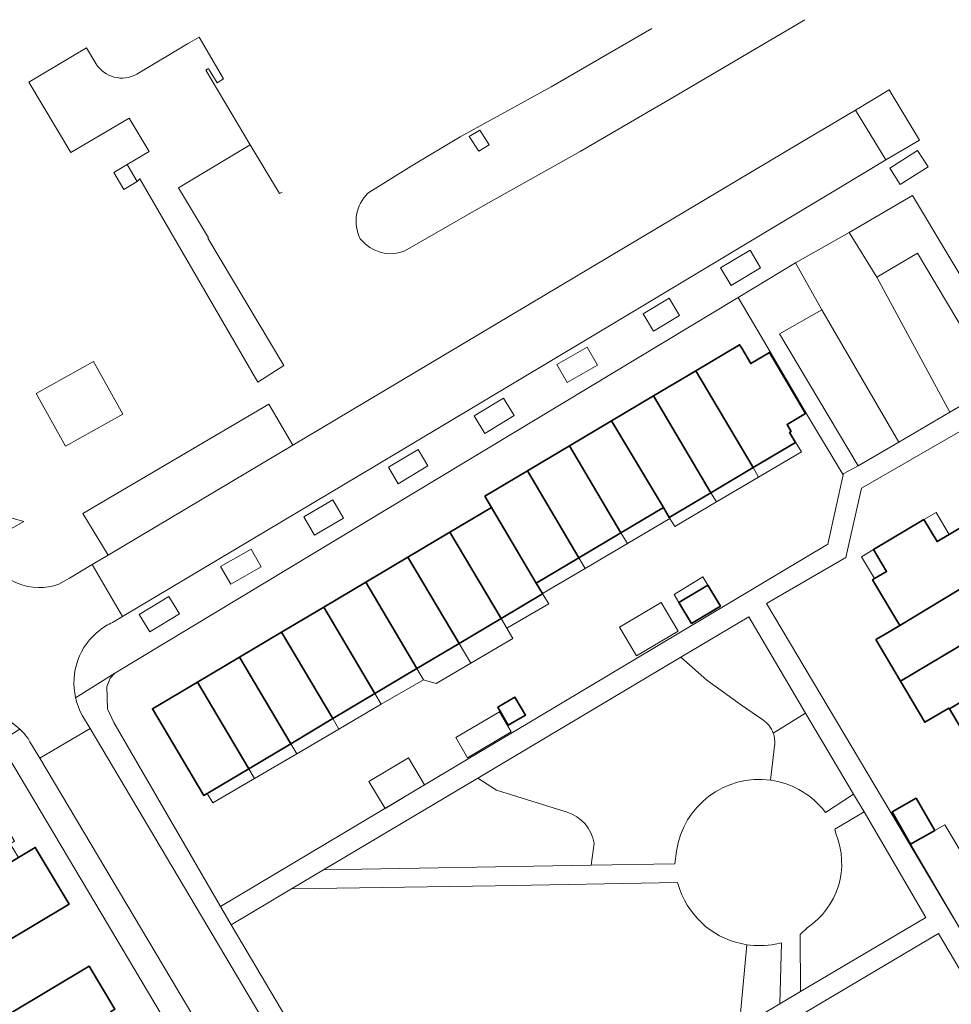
# Model space of a CAD drawing. Extents: x 147051 to 149075, y 463071 to 465537.
# Tile 120 of 229: x 148278 to 148373, y 464385 to 464485. Entities that reach past the tile are written whole.
import ezdxf

# ---------------------------------------------------------------- set-up
doc = ezdxf.new("R2010")
doc.units = 0
doc.header["$LTSCALE"] = 0.5
for name, color, linetype, lineweight in [('B-PV-GR-BEPLANTING_CULTUUR_HEESTERS-GV', 252, 'CONTINUOUS', 18), ('B-PV-OG-BEBOUWING-GV', 6, 'CONTINUOUS', 35), ('B-PV-OG-BEBOUWING_LUIFEL-GV', 6, 'CONTINUOUS', 18), ('B-PV-OG-TERREIN_BEGROEID-GV', 252, 'CONTINUOUS', 18), ('B-PV-OG-TERREIN_ERF-GV', 252, 'CONTINUOUS', 18), ('B-PV-VH-GESLOTENVERHARDING_ASFALT-GV', 252, 'CONTINUOUS', 18), ('B-PV-VH-OPENVERHARDING-GV', 252, 'CONTINUOUS', 18), ('B-PV-VH-OPENVERHARDING_BETONSTRAATSTEEN-GV', 252, 'CONTINUOUS', 18), ('B-PV-VH-OPENVERHARDING_STRAATBAKSTEEN-GV', 252, 'CONTINUOUS', 18), ('B-PV-VH-OPENVERHARDING_TEGEL-GV', 252, 'CONTINUOUS', 18)]:
    doc.layers.add(name, color=color, linetype=linetype, lineweight=lineweight)

msp = doc.modelspace()

# ---------------------------------------------------------------- linework, layer by layer
at = {"layer": 'B-PV-GR-BEPLANTING_CULTUUR_HEESTERS-GV', "flags": 128}
for points in [[(148367.064, 464470.279), (148368.128, 464468.599), (148370.983, 464470.408), (148369.92, 464472.088)], [(148369.89, 464461.598), (148377.959, 464448.122), (148380.224, 464449.396), (148369.384, 464467.482), (148362.938, 464463.706), (148365.76, 464459.146)], [(148350.864, 464458.287), (148353.878, 464460.087), (148352.797, 464461.897), (148349.783, 464460.097)], [(148360.145, 464455.811), (148357.45, 464460.595), (148351.589, 464457.064), (148353.928, 464453.076), (148358.46, 464445.338), (148362.304, 464438.961), (148362.324, 464439.053), (148363.859, 464439.86), (148355.79, 464453.361)], [(148342.916, 464453.626), (148345.597, 464455.218), (148344.541, 464456.995), (148341.861, 464455.403)], [(148333.064, 464450.227), (148334.12, 464448.392), (148337.207, 464450.167), (148336.152, 464452.002)], [(148324.622, 464444.967), (148325.706, 464443.186), (148328.685, 464444.998), (148327.602, 464446.779)], [(148315.841, 464439.72), (148316.851, 464438.037), (148319.89, 464439.86), (148318.88, 464441.543)], [(148308.284, 464432.799), (148311.251, 464434.526), (148310.171, 464436.381), (148307.204, 464434.654)], [(148298.704, 464429.571), (148299.748, 464427.767), (148302.855, 464429.566), (148301.81, 464431.37)], [(148293.41, 464426.526), (148290.385, 464424.677), (148291.469, 464422.904), (148294.493, 464424.752)]]:
    msp.add_lwpolyline(points, close=True, dxfattribs=at)
for points in [[(148352.659, 464424.447), (148345.716, 464420.317)], [(148358.465, 464414.616), (148352.659, 464424.447)], [(148345.716, 464420.317), (148348.365, 464417.969)], [(148348.365, 464417.969), (148351.925, 464415.41)], [(148351.925, 464415.41), (148354.102, 464413.936)], [(148358.465, 464414.616), (148355.158, 464412.58)], [(148355.158, 464412.58), (148358.465, 464414.616)], [(148363.362, 464406.324), (148358.465, 464414.616)], [(148355.295, 464411.231), (148354.891, 464407.76)], [(148324.969, 464407.978), (148309.216, 464398.604)], [(148326.875, 464406.757), (148324.969, 464407.978)], [(148334.096, 464404.509), (148326.875, 464406.757)], [(148360.521, 464404.455), (148363.362, 464406.324)], [(148360.166, 464404.897), (148360.521, 464404.455)], [(148364.449, 464404.546), (148361.47, 464402.766)], [(148370.76, 464393.752), (148364.449, 464404.546)], [(148361.47, 464402.766), (148361.555, 464402.315)], [(148336.559, 464399.076), (148336.88, 464401.318)], [(148309.216, 464398.604), (148336.559, 464399.076)], [(148357.951, 464386.175), (148370.76, 464393.752)], [(148358.625, 464392.681), (148357.912, 464392.003)], [(148357.912, 464392.003), (148357.951, 464386.175)], [(148352.458, 464390.959), (148351.688, 464382.468)], [(148356.014, 464391.141), (148355.369, 464391.02)], [(148355.83, 464384.92), (148356.014, 464391.141)], [(148351.688, 464382.468), (148355.83, 464384.92)]]:
    msp.add_lwpolyline(points, dxfattribs=at)
at = {"layer": 'B-PV-GR-BEPLANTING_CULTUUR_HEESTERS-GV'}
for points in [[(148354.102, 464413.936, -0.158298), (148355.158, 464412.58)], [(148355.158, 464412.58, -0.1237984), (148355.295, 464411.231)], [(148354.891, 464407.76, -0.181841), (148360.166, 464404.897)], [(148336.88, 464401.318, 0.2833436), (148334.096, 464404.509)], [(148361.555, 464402.315, -0.3597641), (148358.625, 464392.681)], [(148355.369, 464391.02, -0.085536), (148352.458, 464390.959)]]:
    msp.add_lwpolyline(points, format="xyb", dxfattribs=at)
at = {"layer": 'B-PV-OG-BEBOUWING-GV', "flags": 128}
for points in [[(148357.438, 464442.263), (148356.828, 464443.288), (148356.996, 464443.388), (148356.583, 464444.082), (148358.477, 464445.209), (148354.787, 464451.452), (148352.874, 464450.313), (148351.945, 464451.874), (148351.727, 464452.239), (148347.244, 464449.572), (148353.102, 464439.682)], [(148347.244, 464449.572), (148342.948, 464447.015), (148348.805, 464437.125), (148353.102, 464439.682)], [(148342.948, 464447.015), (148338.651, 464444.458), (148343.939, 464435.617), (148344.549, 464434.593), (148348.805, 464437.125)], [(148338.651, 464444.458), (148334.354, 464441.901), (148339.604, 464433.038), (148343.939, 464435.617)], [(148334.354, 464441.901), (148330.057, 464439.344), (148335.307, 464430.481), (148339.604, 464433.038)], [(148325.708, 464436.756), (148326.381, 464435.62), (148330.958, 464427.892), (148335.307, 464430.481), (148330.057, 464439.344)], [(148331.579, 464426.844), (148330.958, 464427.892), (148326.381, 464435.62), (148326.209, 464435.517), (148322.134, 464433.099), (148327.355, 464424.284), (148331.598, 464426.812)], [(148376.882, 464428.888), (148374.161, 464433.484), (148373.129, 464432.87), (148371.899, 464432.139), (148370.567, 464434.38), (148365.416, 464431.318), (148366.748, 464429.078), (148365.522, 464428.349), (148365.319, 464428.228), (148368.092, 464423.567)], [(148322.134, 464433.099), (148317.834, 464430.547), (148323.06, 464421.725), (148327.355, 464424.284)], [(148317.834, 464430.547), (148313.535, 464427.995), (148318.764, 464419.166), (148323.06, 464421.725)], [(148313.535, 464427.995), (148309.235, 464425.443), (148314.469, 464416.607), (148318.764, 464419.166)], [(148365.663, 464422.128), (148368.166, 464417.879), (148379.429, 464424.585), (148376.882, 464428.888), (148368.092, 464423.567), (148366.435, 464422.585)], [(148346.816, 464423.762), (148349.773, 464425.536), (148348.489, 464427.677), (148345.532, 464425.903)], [(148309.235, 464425.443), (148304.935, 464422.891), (148310.173, 464414.048), (148314.469, 464416.607)], [(148368.166, 464417.879), (148370.639, 464413.681), (148373.107, 464415.135), (148373.165, 464415.036), (148381.976, 464420.283), (148379.429, 464424.585)], [(148304.935, 464422.891), (148300.636, 464420.339), (148305.878, 464411.489), (148310.173, 464414.048)], [(148301.582, 464408.929), (148305.878, 464411.489), (148300.636, 464420.339), (148296.336, 464417.786)], [(148375.721, 464410.739), (148376.826, 464411.397), (148384.523, 464415.98), (148384.425, 464416.146), (148381.976, 464420.283), (148373.165, 464415.036)], [(148296.336, 464417.786), (148291.741, 464415.059), (148296.993, 464406.196), (148301.582, 464408.929)], [(148328.092, 464413.378), (148329.843, 464414.394), (148328.777, 464416.229), (148327.027, 464415.213), (148327.266, 464414.801)], [(148369.776, 464405.933), (148367.318, 464404.537), (148369.204, 464401.215), (148371.662, 464402.61)], [(148268.268, 464393.853), (148269.011, 464392.607), (148268.564, 464392.342), (148271.085, 464388.114), (148268.508, 464386.576), (148270.284, 464383.599), (148275.47, 464386.691), (148273.81, 464389.473), (148283.223, 464395.114), (148279.769, 464400.9), (148278.04, 464399.869), (148268.184, 464393.994)], [(148288.626, 464383.122), (148288.196, 464382.866), (148287.458, 464384.112), (148287.887, 464384.366), (148285.262, 464388.765), (148277.132, 464383.908), (148275.47, 464386.691), (148270.284, 464383.599), (148272.056, 464380.63), (148273.371, 464381.414), (148276.721, 464375.8), (148278.438, 464376.824), (148288.724, 464382.958)]]:
    msp.add_lwpolyline(points, close=True, dxfattribs=at)
at = {"layer": 'B-PV-OG-BEBOUWING_LUIFEL-GV', "flags": 128}
for points in [[(148357.453, 464442.271), (148357.438, 464442.263), (148353.102, 464439.682), (148353.67, 464438.721), (148358.037, 464441.302)], [(148348.805, 464437.125), (148349.366, 464436.177), (148353.67, 464438.721), (148353.102, 464439.682)], [(148348.805, 464437.125), (148344.549, 464434.593), (148344.618, 464434.476), (148345.102, 464433.657), (148349.366, 464436.177)], [(148340.26, 464431.926), (148344.618, 464434.476), (148344.549, 464434.593), (148343.939, 464435.617), (148339.604, 464433.038)], [(148371.899, 464432.139), (148373.129, 464432.87), (148371.797, 464435.111), (148370.567, 464434.38)], [(148335.946, 464429.4), (148340.26, 464431.926), (148339.604, 464433.038), (148335.307, 464430.481)], [(148366.748, 464429.078), (148365.416, 464431.318), (148364.19, 464430.589), (148365.522, 464428.349)], [(148335.307, 464430.481), (148330.958, 464427.892), (148331.579, 464426.844), (148335.946, 464429.4)], [(148348.489, 464427.677), (148347.986, 464428.516), (148345.029, 464426.742), (148345.532, 464425.903)], [(148327.355, 464424.284), (148327.937, 464423.298), (148332.222, 464425.784), (148331.598, 464426.812)], [(148343.718, 464425.898), (148339.471, 464423.389), (148341.201, 464420.462), (148345.448, 464422.971)], [(148327.355, 464424.284), (148323.06, 464421.725), (148323.06, 464421.724), (148324.256, 464419.703), (148328.558, 464422.249), (148327.937, 464423.298)], [(148318.764, 464419.166), (148319.429, 464418.029), (148320.74, 464417.623), (148324.256, 464419.703), (148323.06, 464421.724)], [(148315.11, 464415.514), (148319.429, 464418.029), (148318.764, 464419.166), (148314.469, 464416.607), (148314.47, 464416.605)], [(148310.795, 464412.986), (148315.11, 464415.514), (148314.47, 464416.605), (148310.173, 464414.048), (148310.173, 464414.047)], [(148305.879, 464411.488), (148306.481, 464410.46), (148310.795, 464412.986), (148310.173, 464414.047), (148305.878, 464411.489)], [(148323.938, 464410.056), (148328.404, 464412.692), (148327.187, 464414.755), (148322.72, 464412.119)], [(148305.879, 464411.488), (148301.584, 464408.93), (148302.167, 464407.935), (148306.481, 464410.46)], [(148319.542, 464407.298), (148317.906, 464410.041), (148313.863, 464407.63), (148315.5, 464404.886)], [(148301.582, 464408.929), (148297.339, 464406.402), (148297.903, 464405.438), (148302.167, 464407.935), (148301.584, 464408.93)], [(148371.662, 464402.61), (148369.204, 464401.215), (148374.35, 464392.447), (148376.927, 464393.983), (148377.867, 464394.543), (148372.705, 464403.202)]]:
    msp.add_lwpolyline(points, close=True, dxfattribs=at)
at = {"layer": 'B-PV-OG-TERREIN_BEGROEID-GV', "flags": 128}
for points in [[(148358.383, 464485.434), (148345.331, 464477.738)], [(148345.331, 464477.738), (148358.383, 464485.434)], [(148332.475, 464478.583), (148342.771, 464484.54)], [(148342.771, 464484.54), (148332.475, 464478.583)], [(148323.169, 464473.458), (148332.475, 464478.583)], [(148332.475, 464478.583), (148323.169, 464473.458)], [(148345.331, 464477.738), (148335.438, 464471.98)], [(148335.438, 464471.98), (148345.331, 464477.738)], [(148318.173, 464470.468), (148323.169, 464473.458)], [(148323.169, 464473.458), (148318.173, 464470.468)], [(148324.108, 464473.492), (148325.186, 464474.167)], [(148325.077, 464472.022), (148324.108, 464473.492)], [(148325.186, 464474.167), (148326.137, 464472.669)], [(148301.739, 464472.643), (148294.396, 464468.25)], [(148304.708, 464467.666), (148301.739, 464472.643)], [(148326.137, 464472.669), (148325.077, 464472.022)], [(148335.438, 464471.98), (148325.53, 464466.434)], [(148325.53, 464466.434), (148335.438, 464471.98)], [(148313.758, 464467.722), (148318.173, 464470.468)], [(148318.173, 464470.468), (148313.758, 464467.722)], [(148294.396, 464468.25), (148297.465, 464463.143)], [(148304.992, 464467.835), (148304.708, 464467.666)], [(148325.53, 464466.434), (148317.538, 464461.844)], [(148317.538, 464461.844), (148325.53, 464466.434)], [(148297.465, 464463.143), (148297.412, 464463.111)], [(148297.412, 464463.111), (148305.165, 464450.107)], [(148313.501, 464462.525), (148312.971, 464463.062)], [(148312.971, 464463.062), (148313.501, 464462.525)], [(148345.716, 464420.317), (148324.969, 464407.978)], [(148348.365, 464417.969), (148345.716, 464420.317)], [(148351.925, 464415.41), (148348.365, 464417.969)], [(148354.102, 464413.936), (148351.925, 464415.41)], [(148354.891, 464407.76), (148355.295, 464411.231)], [(148324.969, 464407.978), (148326.875, 464406.757)], [(148326.875, 464406.757), (148334.096, 464404.509)], [(148336.88, 464401.318), (148336.559, 464399.076)], [(148345.099, 464399.223), (148345.283, 464400.52)], [(148336.559, 464399.076), (148345.099, 464399.223)], [(148326.763, 464396.968), (148305.948, 464396.659)], [(148345.386, 464397.3), (148326.763, 464396.968)], [(148345.628, 464396.61), (148345.386, 464397.3)], [(148305.948, 464396.659), (148299.774, 464393.003)], [(148299.774, 464393.003), (148312.058, 464372.287)], [(148351.688, 464382.468), (148352.458, 464390.959)]]:
    msp.add_lwpolyline(points, dxfattribs=at)
at = {"layer": 'B-PV-OG-TERREIN_BEGROEID-GV'}
for points in [[(148312.971, 464463.062, -0.3263641), (148313.758, 464467.722)], [(148313.758, 464467.722, 0.3263641), (148312.971, 464463.062)], [(148317.538, 464461.844, -0.2950247), (148313.501, 464462.525)], [(148313.501, 464462.525, 0.2950247), (148317.538, 464461.844)], [(148355.158, 464412.58, 0.158298), (148354.102, 464413.936)], [(148355.295, 464411.231, 0.1237984), (148355.158, 464412.58)], [(148345.283, 464400.52, -0.4129871), (148354.891, 464407.76)], [(148334.096, 464404.509, -0.2833436), (148336.88, 464401.318)], [(148352.458, 464390.959, -0.2779523), (148345.628, 464396.61)]]:
    msp.add_lwpolyline(points, format="xyb", dxfattribs=at)
at = {"layer": 'B-PV-OG-TERREIN_BEGROEID-GV', "flags": 128}
for points in [[(148279.855, 464447.245), (148285.708, 464450.523), (148288.711, 464445.159), (148282.858, 464441.881)], [(148279.855, 464447.245), (148282.858, 464441.881), (148288.711, 464445.159), (148285.708, 464450.523)], [(148303.643, 464446.173), (148284.633, 464434.993), (148287.209, 464430.76), (148306.095, 464441.992)]]:
    msp.add_lwpolyline(points, close=True, dxfattribs=at)
at = {"layer": 'B-PV-OG-TERREIN_ERF-GV', "flags": 128}
for points in [[(148288.825, 464468.09), (148290.194, 464468.906), (148289.165, 464470.633), (148287.799, 464469.811)], [(148287.411, 464418.178), (148287.076, 464417.331), (148287.15, 464415.054), (148287.783, 464413.646), (148298.69, 464394.859), (148324.007, 464409.961), (148328.516, 464412.648), (148360.739, 464431.869), (148362.304, 464438.961), (148358.46, 464445.338), (148353.928, 464453.076), (148351.589, 464457.064), (148287.892, 464418.697)], [(148331.579, 464426.844), (148331.598, 464426.812), (148327.355, 464424.284), (148323.06, 464421.725), (148318.764, 464419.166), (148314.469, 464416.607), (148310.173, 464414.048), (148305.878, 464411.489), (148301.582, 464408.929), (148296.993, 464406.196), (148291.741, 464415.059), (148296.336, 464417.786), (148300.636, 464420.339), (148304.935, 464422.891), (148309.235, 464425.443), (148313.535, 464427.995), (148317.834, 464430.547), (148322.134, 464433.099), (148326.209, 464435.517), (148326.381, 464435.62), (148325.708, 464436.756), (148330.057, 464439.344), (148334.354, 464441.901), (148338.651, 464444.458), (148342.948, 464447.015), (148347.244, 464449.572), (148351.727, 464452.239), (148351.945, 464451.874), (148352.874, 464450.313), (148354.787, 464451.452), (148358.477, 464445.209), (148356.583, 464444.082), (148356.996, 464443.388), (148356.828, 464443.288), (148357.438, 464442.263), (148353.102, 464439.682), (148348.805, 464437.125), (148344.549, 464434.593), (148343.939, 464435.617), (148339.604, 464433.038), (148335.307, 464430.481), (148330.958, 464427.892)], [(148412.085, 464381.466), (148412.045, 464382.342), (148411.559, 464383.523), (148375.587, 464444.174), (148364.182, 464437.58), (148362.573, 464430.496), (148354.467, 464425.815), (148374.35, 464392.447), (148376.927, 464393.983), (148379.486, 464389.688), (148376.909, 464388.152), (148389.902, 464366.346), (148409.998, 464378.339), (148410.984, 464379.278), (148411.592, 464379.946), (148411.927, 464380.743)], [(148345.532, 464425.903), (148348.489, 464427.677), (148349.773, 464425.536), (148346.816, 464423.762)], [(148327.266, 464414.801), (148327.027, 464415.213), (148328.777, 464416.229), (148329.843, 464414.394), (148328.092, 464413.378)], [(148371.662, 464402.61), (148369.204, 464401.215), (148367.318, 464404.537), (148369.776, 464405.933)], [(148329.741, 464343.146), (148331.347, 464341.451), (148333.6, 464339.599), (148334.595, 464339.137), (148337.638, 464338.451), (148340.863, 464338.388), (148341.964, 464338.425), (148343.796, 464339.053), (148388.063, 464365.117), (148372.05, 464392.093), (148319.221, 464360.828)]]:
    msp.add_lwpolyline(points, close=True, dxfattribs=at)
for points in [[(148375.721, 464410.739), (148373.165, 464415.036), (148373.107, 464415.135), (148370.639, 464413.681), (148368.166, 464417.879), (148365.663, 464422.128), (148366.435, 464422.585), (148368.092, 464423.567), (148365.319, 464428.228), (148365.522, 464428.349), (148366.748, 464429.078), (148365.416, 464431.318), (148370.567, 464434.38), (148371.899, 464432.139), (148373.129, 464432.87), (148374.161, 464433.484)], [(148318.646, 464340.096), (148276.934, 464410.28)], [(148270.284, 464383.599), (148268.508, 464386.576), (148271.085, 464388.114), (148268.564, 464392.342), (148269.011, 464392.607), (148268.268, 464393.853), (148268.184, 464393.994), (148267.737, 464393.727), (148264.274, 464399.531), (148275.022, 464405.939), (148277.647, 464401.532), (148277.21, 464401.272), (148277.939, 464400.039), (148278.04, 464399.869), (148279.769, 464400.9), (148283.223, 464395.114), (148273.81, 464389.473), (148275.47, 464386.691), (148277.132, 464383.908), (148285.262, 464388.765), (148287.887, 464384.366)]]:
    msp.add_lwpolyline(points, dxfattribs=at)
at = {"layer": 'B-PV-VH-GESLOTENVERHARDING_ASFALT-GV', "flags": 128}
for points in [[(148308.763, 464443.581), (148306.095, 464441.992), (148287.209, 464430.76), (148285.584, 464429.794), (148288.687, 464424.495), (148314.617, 464439.932), (148339.639, 464454.886), (148362.043, 464468.322), (148366.659, 464471.11), (148363.561, 464476.201), (148357.994, 464472.904)], [(148309.98, 464371.623), (148285.383, 464413.032), (148280.228, 464410.013), (148304.749, 464368.78)]]:
    msp.add_lwpolyline(points, close=True, dxfattribs=at)
at = {"layer": 'B-PV-VH-OPENVERHARDING-GV', "flags": 128}
msp.add_lwpolyline([(148366.659, 464471.11), (148370.124, 464473.146), (148367.017, 464478.272), (148363.561, 464476.201)], close=True, dxfattribs=at)
at = {"layer": 'B-PV-VH-OPENVERHARDING_BETONSTRAATSTEEN-GV', "flags": 128}
for points in [[(148295.308, 464482.953), (148296.507, 464483.656)], [(148285.016, 464482.547), (148285.965, 464480.953)], [(148290.137, 464479.857), (148295.308, 464482.953)], [(148285.584, 464429.794), (148283.263, 464428.413)], [(148288.687, 464424.495), (148285.584, 464429.794)], [(148283.263, 464428.413), (148282.186, 464427.772)], [(148287.651, 464423.878), (148288.687, 464424.495)], [(148284.334, 464414.858), (148284.108, 464415.414)], [(148284.608, 464414.325), (148284.334, 464414.858)], [(148285.383, 464413.032), (148284.608, 464414.325)], [(148280.228, 464410.013), (148285.383, 464413.032)], [(148278.803, 464412.306), (148279.024, 464412.007)], [(148279.024, 464412.007), (148279.227, 464411.696)], [(148279.227, 464411.696), (148280.228, 464410.013)]]:
    msp.add_lwpolyline(points, dxfattribs=at)
at = {"layer": 'B-PV-VH-OPENVERHARDING_BETONSTRAATSTEEN-GV'}
for points in [[(148285.965, 464480.953, 0.3983339), (148290.137, 464479.857)], [(148282.186, 464427.772, -0.3723402), (148274.894, 464430.645)], [(148283.885, 464416.181, -0.2926137), (148286.374, 464423.101)], [(148286.374, 464423.101, -0.0555294), (148287.651, 464423.878)], [(148284.108, 464415.414, -0.0300963), (148283.885, 464416.181)], [(148270.961, 464413.906, -0.3240077), (148278.174, 464412.991)], [(148278.174, 464412.991, -0.0365282), (148278.803, 464412.306)]]:
    msp.add_lwpolyline(points, format="xyb", dxfattribs=at)
at = {"layer": 'B-PV-VH-OPENVERHARDING_BETONSTRAATSTEEN-GV', "flags": 128}
for points in [[(148368.005, 464442.289), (148373.216, 464445.343), (148365.76, 464459.146), (148362.938, 464463.706), (148357.45, 464460.595), (148360.145, 464455.811)], [(148377.959, 464448.122), (148369.89, 464461.598), (148365.76, 464459.146), (148373.216, 464445.343)], [(148363.859, 464439.86), (148368.005, 464442.289), (148360.145, 464455.811), (148355.79, 464453.361)]]:
    msp.add_lwpolyline(points, close=True, dxfattribs=at)
at = {"layer": 'B-PV-VH-OPENVERHARDING_STRAATBAKSTEEN-GV'}
for points in [[(148354.891, 464407.76, 0.4129871), (148345.283, 464400.52)], [(148360.166, 464404.897, 0.181841), (148354.891, 464407.76)], [(148358.625, 464392.681, 0.3597641), (148361.555, 464402.315)], [(148345.628, 464396.61, 0.2779523), (148352.458, 464390.959)], [(148352.458, 464390.959, 0.085536), (148355.369, 464391.02)]]:
    msp.add_lwpolyline(points, format="xyb", dxfattribs=at)
at = {"layer": 'B-PV-VH-OPENVERHARDING_STRAATBAKSTEEN-GV', "flags": 128}
for points in [[(148363.362, 464406.324), (148360.521, 464404.455)], [(148364.449, 464404.546), (148363.362, 464406.324)], [(148360.521, 464404.455), (148360.166, 464404.897)], [(148361.47, 464402.766), (148364.449, 464404.546)], [(148361.555, 464402.315), (148361.47, 464402.766)], [(148345.283, 464400.52), (148345.099, 464399.223)], [(148336.559, 464399.076), (148309.216, 464398.604)], [(148345.099, 464399.223), (148336.559, 464399.076)], [(148309.216, 464398.604), (148305.948, 464396.659)], [(148305.948, 464396.659), (148326.763, 464396.968)], [(148326.763, 464396.968), (148345.386, 464397.3)], [(148345.386, 464397.3), (148345.628, 464396.61)], [(148357.912, 464392.003), (148358.625, 464392.681)], [(148357.951, 464386.175), (148357.912, 464392.003)], [(148355.369, 464391.02), (148356.014, 464391.141)], [(148356.014, 464391.141), (148355.83, 464384.92)], [(148355.83, 464384.92), (148357.951, 464386.175)]]:
    msp.add_lwpolyline(points, dxfattribs=at)
at = {"layer": 'B-PV-VH-OPENVERHARDING_TEGEL-GV', "flags": 128}
for points in [[(148279.11, 464479.056), (148283.403, 464471.863), (148289.368, 464475.376), (148291.389, 464471.972), (148289.165, 464470.633), (148290.194, 464468.906), (148290.446, 464469.189), (148302.519, 464448.412), (148305.165, 464450.107), (148297.412, 464463.111), (148297.465, 464463.143), (148294.396, 464468.25), (148301.739, 464472.643), (148297.192, 464480.268), (148297.48, 464480.433), (148297.546, 464480.323), (148298.337, 464478.996), (148298.999, 464479.391), (148296.507, 464483.656), (148295.308, 464482.953), (148290.137, 464479.857)], [(148285.965, 464480.953), (148285.016, 464482.547), (148279.11, 464479.056)], [(148374.35, 464392.447), (148354.467, 464425.815), (148362.573, 464430.496), (148364.182, 464437.58), (148375.587, 464444.174)], [(148278.597, 464434.188), (148275.307, 464435.103)], [(148274.252, 464431.72), (148278.597, 464434.188)], [(148298.69, 464394.859), (148299.774, 464393.003), (148305.948, 464396.659), (148309.216, 464398.604), (148324.969, 464407.978), (148345.716, 464420.317), (148352.659, 464424.447), (148358.465, 464414.616), (148363.362, 464406.324), (148364.449, 464404.546), (148370.76, 464393.752), (148357.951, 464386.175), (148355.83, 464384.92), (148351.688, 464382.468), (148324.454, 464366.345), (148317.887, 464362.456), (148319.221, 464360.828), (148372.05, 464392.093), (148388.063, 464365.117)], [(148388.063, 464365.117), (148343.796, 464339.053), (148341.964, 464338.425), (148340.863, 464338.388), (148337.638, 464338.451), (148334.595, 464339.137), (148333.6, 464339.599), (148331.347, 464341.451), (148329.741, 464343.146), (148319.221, 464360.828), (148317.887, 464362.456), (148312.058, 464372.287), (148299.774, 464393.003), (148298.69, 464394.859), (148287.783, 464413.646), (148287.15, 464415.054), (148287.076, 464417.331), (148287.411, 464418.178), (148287.892, 464418.697), (148283.885, 464416.181)], [(148284.108, 464415.414), (148284.334, 464414.858), (148284.608, 464414.325), (148285.383, 464413.032), (148309.98, 464371.623), (148326.546, 464343.733)], [(148275.91, 464411.569), (148278.174, 464412.991)], [(148278.174, 464412.991), (148275.91, 464411.569)], [(148321.269, 464341.001), (148304.749, 464368.78), (148280.228, 464410.013), (148279.227, 464411.696), (148279.024, 464412.007), (148278.803, 464412.306)], [(148276.934, 464410.28), (148318.646, 464340.096), (148319.036, 464339.379), (148319.451, 464338.675)]]:
    msp.add_lwpolyline(points, dxfattribs=at)
at = {"layer": 'B-PV-VH-OPENVERHARDING_TEGEL-GV'}
for points in [[(148290.137, 464479.857, -0.3983339), (148285.965, 464480.953)], [(148274.894, 464430.645, 0.3723402), (148282.186, 464427.772)], [(148286.374, 464423.101, 0.2926137), (148283.885, 464416.181)], [(148287.651, 464423.878, 0.0555294), (148286.374, 464423.101)], [(148283.885, 464416.181, 0.0300963), (148284.108, 464415.414)], [(148278.174, 464412.991, 0.3240077), (148270.961, 464413.906)], [(148278.803, 464412.306, 0.0365282), (148278.174, 464412.991)]]:
    msp.add_lwpolyline(points, format="xyb", dxfattribs=at)
at = {"layer": 'B-PV-VH-OPENVERHARDING_TEGEL-GV', "flags": 128}
for points in [[(148325.077, 464472.022), (148326.137, 464472.669), (148325.186, 464474.167), (148324.108, 464473.492)], [(148369.92, 464472.088), (148370.983, 464470.408), (148368.128, 464468.599), (148367.064, 464470.279)], [(148352.797, 464461.897), (148353.878, 464460.087), (148350.864, 464458.287), (148349.783, 464460.097)], [(148344.541, 464456.995), (148345.597, 464455.218), (148342.916, 464453.626), (148341.861, 464455.403)], [(148336.152, 464452.002), (148337.207, 464450.167), (148334.12, 464448.392), (148333.064, 464450.227)], [(148327.602, 464446.779), (148328.685, 464444.998), (148325.706, 464443.186), (148324.622, 464444.967)], [(148318.88, 464441.543), (148319.89, 464439.86), (148316.851, 464438.037), (148315.841, 464439.72)], [(148310.171, 464436.381), (148311.251, 464434.526), (148308.284, 464432.799), (148307.204, 464434.654)], [(148301.81, 464431.37), (148302.855, 464429.566), (148299.748, 464427.767), (148298.704, 464429.571)], [(148293.41, 464426.526), (148294.493, 464424.752), (148291.469, 464422.904), (148290.385, 464424.677)]]:
    msp.add_lwpolyline(points, close=True, dxfattribs=at)

doc.saveas('drawing.dxf')
